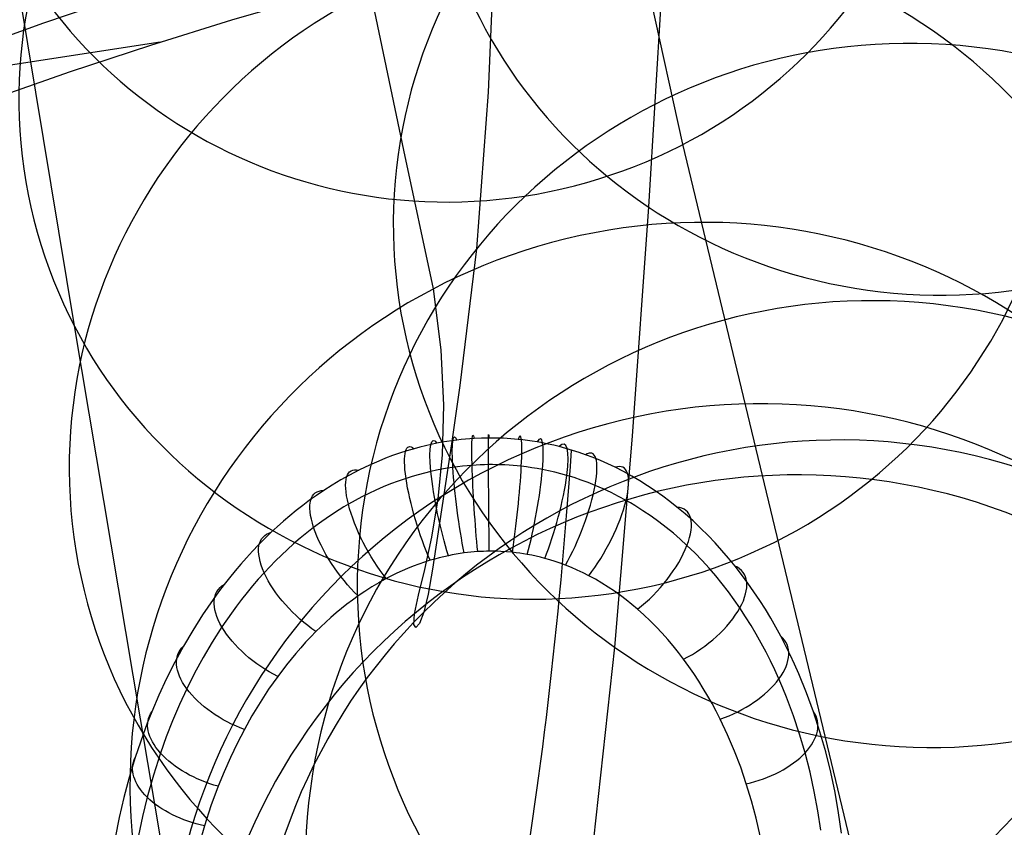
# Model space of a CAD drawing. Extents: x -3677 to -3089, y -67 to 482.
# Tile 36 of 110: x -3519 to -3492, y 385 to 407. Entities that reach past the tile are written whole.
import ezdxf

# ---------------------------------------------------------------- set-up
doc = ezdxf.new("R2010")
doc.units = 0
doc.layers.add('CURVA_ORIGIN', color=125, linetype='CONTINUOUS')

msp = doc.modelspace()

# ---------------------------------------------------------------- linework, layer by layer
at = {"layer": 'CURVA_ORIGIN'}
for p, q in [((-3508.228819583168, 403.4231674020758, -87.52827189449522), (-3513.116774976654, 426.6897989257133, -191.473675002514)), ((-3500.786555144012, 415.6192753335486, 266.0342494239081), (-3501.631781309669, 401.8960108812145, 219.5720554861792)), ((-3505.556632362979, 414.8604538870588, 191.6169254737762), (-3505.952757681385, 404.9918034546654, 146.6568537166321)), ((-3500.700087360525, 403.5869086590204, -197.3767025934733), (-3503.104993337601, 414.5470166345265, -245.6767706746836)), ((-3517.123209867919, 398.6820052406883, -151.2038849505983), (-3518.813005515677, 408.9430130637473, -195.2090865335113)), ((-3515.660330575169, 407.6373003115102, 156.8694051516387), (-3517.952299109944, 406.8562016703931, 157.0991420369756)), ((-3512.871151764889, 406.9431176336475, 145.9723777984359), (-3510.67376928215, 407.5798631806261, 145.7792218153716)), ((-3517.952299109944, 406.8562016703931, 157.0991420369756), (-3520.227860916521, 406.0313455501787, 157.338641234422)), ((-3515.055407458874, 406.2654207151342, 146.1759187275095), (-3512.871151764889, 406.9431176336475, 145.9723777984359)), ((-3514.808589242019, 406.3443738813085, 146.1549143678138), (-3530.164127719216, 403.9830928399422, 169.0195364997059)), ((-3517.225927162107, 405.5474831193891, 146.3893858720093), (-3515.055407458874, 406.2654207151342, 146.1759187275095)), ((-3519.382101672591, 404.7900155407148, 146.612320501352), (-3517.225927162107, 405.5474831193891, 146.3893858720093)), ((-3505.952757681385, 404.9918034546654, 146.6568537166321), (-3506.271101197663, 400.7588624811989, 124.6653877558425)), ((-3507.431629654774, 399.6789454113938, -69.16605270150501), (-3508.228819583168, 403.4231674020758, -87.52827189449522)), ((-3493.882350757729, 375.1890924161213, -84.43572541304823), (-3500.700087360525, 403.5869086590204, -197.3767025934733)), ((-3501.631781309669, 401.8960108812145, 219.5720554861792), (-3502.068182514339, 395.6994465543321, 196.5498548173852)), ((-3506.271101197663, 400.7588624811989, 124.6653877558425), (-3506.716623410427, 397.070035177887, 103.0390282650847)), ((-3507.227922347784, 398.0318506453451, -60.17132776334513), (-3507.431629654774, 399.6789454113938, -69.16605270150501)), ((-3513.858293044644, 379.2876624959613, -72.90724802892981), (-3517.123209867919, 398.6820052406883, -151.2038849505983)), ((-3507.156150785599, 396.5396982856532, -51.27723635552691), (-3507.227922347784, 398.0318506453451, -60.17132776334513)), ((-3506.716623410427, 397.070035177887, 103.0390282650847), (-3506.947421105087, 395.4913251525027, 92.36629949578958)), ((-3507.191081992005, 395.2001586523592, -42.46677978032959), (-3507.156150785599, 396.5396982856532, -51.27723635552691)), ((-3502.068182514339, 395.6994465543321, 196.5498548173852), (-3502.5431381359, 390.0069995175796, 173.7047713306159)), ((-3507.648894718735, 395.4438283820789, -159.504766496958), (-3507.803189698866, 395.4053503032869, -159.4843983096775)), ((-3507.493283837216, 395.4793042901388, -159.5234876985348), (-3507.648894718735, 395.4438283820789, -159.504766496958)), ((-3507.336456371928, 395.5116934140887, -159.5405186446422), (-3507.493283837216, 395.4793042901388, -159.5234876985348)), ((-3507.203196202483, 395.5365713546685, -159.5535486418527), (-3507.336456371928, 395.5116934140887, -159.5405186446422)), ((-3507.069192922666, 395.5591496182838, -159.5653230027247), (-3507.203196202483, 395.5365713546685, -159.5535486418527)), ((-3506.947421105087, 395.4913251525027, 92.36629949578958), (-3507.154886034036, 394.1293752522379, 81.78824906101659)), ((-3506.934499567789, 395.5793884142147, -159.5758213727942), (-3507.069192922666, 395.5591496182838, -159.5653230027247)), ((-3506.799169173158, 395.5972479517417, -159.5850233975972), (-3506.934499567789, 395.5793884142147, -159.5758213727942)), ((-3506.683547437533, 395.6105439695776, -159.5918187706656), (-3506.799169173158, 395.5972479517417, -159.5850233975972)), ((-3506.567553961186, 395.6220733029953, -159.5976533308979), (-3506.683547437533, 395.6105439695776, -159.5918187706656)), ((-3506.451239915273, 395.6318210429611, -159.602519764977), (-3506.567553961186, 395.6220733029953, -159.5976533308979)), ((-3506.334656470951, 395.6397722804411, -159.606410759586), (-3506.451239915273, 395.6318210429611, -159.602519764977)), ((-3506.136680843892, 395.6491015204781, -159.6107562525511), (-3506.334656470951, 395.6397722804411, -159.606410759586)), ((-3505.938308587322, 395.6531639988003, -159.612247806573), (-3506.136680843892, 395.6491015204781, -159.6107562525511)), ((-3505.740490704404, 395.6519208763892, -159.610870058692), (-3505.938308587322, 395.6531639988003, -159.612247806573)), ((-3505.542761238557, 395.6454042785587, -159.6066398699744), (-3505.740490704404, 395.6519208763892, -159.610870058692)), ((-3505.345374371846, 395.6336372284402, -159.5995714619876), (-3505.542761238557, 395.6454042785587, -159.6066398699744)), ((-3505.148584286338, 395.616642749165, -159.5896790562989), (-3505.345374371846, 395.6336372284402, -159.5995714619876)), ((-3505.019917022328, 395.6026663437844, -159.5816625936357), (-3505.148584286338, 395.616642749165, -159.5896790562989)), ((-3504.891674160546, 395.5864698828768, -159.5724476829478), (-3505.019917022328, 395.6026663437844, -159.5816625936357)), ((-3504.763913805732, 395.5680735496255, -159.5620453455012), (-3504.891674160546, 395.5864698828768, -159.5724476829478)), ((-3504.636694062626, 395.5474975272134, -159.5504666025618), (-3504.763913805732, 395.5680735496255, -159.5620453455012)), ((-3504.485689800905, 395.5201284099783, -159.5351301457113), (-3504.636694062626, 395.5474975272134, -159.5504666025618)), ((-3504.335642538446, 395.4897501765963, -159.5181694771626), (-3504.485689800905, 395.5201284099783, -159.5351301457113)), ((-3504.18665692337, 395.456428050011, -159.4996194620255), (-3504.335642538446, 395.4897501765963, -159.5181694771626)), ((-3504.038837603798, 395.4202272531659, -159.4795149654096), (-3504.18665692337, 395.456428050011, -159.4996194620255)), ((-3503.858329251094, 395.3717280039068, -159.4526391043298), (-3504.038837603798, 395.4202272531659, -159.4795149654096)), ((-3508.5366730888, 395.1765578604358, -159.362413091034), (-3508.724804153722, 395.105406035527, -159.3242660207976)), ((-3508.345797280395, 395.2434891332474, -159.3982194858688), (-3508.5366730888, 395.1765578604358, -159.362413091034)), ((-3508.15224123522, 395.3060160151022, -159.4315892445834), (-3508.345797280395, 395.2434891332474, -159.3982194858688)), ((-3507.956069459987, 395.3639546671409, -159.4624264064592), (-3508.15224123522, 395.3060160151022, -159.4315892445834)), ((-3507.803189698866, 395.4053503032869, -159.4843983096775), (-3507.956069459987, 395.3639546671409, -159.4624264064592)), ((-3507.307482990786, 394.0109020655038, -33.72295934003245), (-3507.191081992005, 395.2001586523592, -42.46677978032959)), ((-3503.679847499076, 395.319073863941, -159.4235175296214), (-3503.858329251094, 395.3717280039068, -159.4526391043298)), ((-3503.503486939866, 395.2623867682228, -159.3922145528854), (-3503.679847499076, 395.319073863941, -159.4235175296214)), ((-3503.329342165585, 395.2017886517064, -159.3587944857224), (-3503.503486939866, 395.2623867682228, -159.3922145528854)), ((-3503.124119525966, 395.1243644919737, -159.3161426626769), (-3503.329342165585, 395.2017886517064, -159.3587944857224)), ((-3509.092574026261, 394.9511760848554, -159.2413336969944), (-3509.272083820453, 394.8684656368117, -159.1967403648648)), ((-3508.910125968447, 395.0302174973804, -159.2838742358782), (-3509.092574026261, 394.9511760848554, -159.2413336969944)), ((-3508.724804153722, 395.105406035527, -159.3242660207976), (-3508.910125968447, 395.0302174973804, -159.2838742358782)), ((-3506.650058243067, 394.8910383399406, -161.8117442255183), (-3506.779213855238, 394.8758933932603, -161.8028566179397)), ((-3506.520301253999, 394.9039362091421, -161.8192686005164), (-3506.650058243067, 394.8910383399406, -161.8117442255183)), ((-3506.390029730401, 394.9145561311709, -161.8254118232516), (-3506.520301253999, 394.9039362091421, -161.8192686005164)), ((-3506.279347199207, 394.9217474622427, -161.8295220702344), (-3506.390029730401, 394.9145561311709, -161.8254118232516)), ((-3506.168411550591, 394.9272657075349, -161.8326189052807), (-3506.279347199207, 394.9217474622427, -161.8295220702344)), ((-3506.057276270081, 394.9310941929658, -161.8346926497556), (-3506.168411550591, 394.9272657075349, -161.8326189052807)), ((-3505.94599525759, 394.9332167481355, -161.8357339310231), (-3506.057276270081, 394.9310941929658, -161.8346926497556)), ((-3505.835025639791, 394.933622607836, -161.8357374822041), (-3505.94599525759, 394.9332167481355, -161.8357339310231)), ((-3505.724022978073, 394.9323236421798, -161.8347098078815), (-3505.835025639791, 394.933622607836, -161.8357374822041)), ((-3505.613044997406, 394.9293247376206, -161.8326540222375), (-3505.724022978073, 394.9323236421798, -161.8347098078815)), ((-3505.502149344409, 394.924631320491, -161.8295735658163), (-3505.613044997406, 394.9293247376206, -161.8326540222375)), ((-3505.39139355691, 394.9182493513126, -161.8254722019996), (-3505.502149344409, 394.924631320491, -161.8295735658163)), ((-3505.28083503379, 394.9101853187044, -161.8203540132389), (-3505.39139355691, 394.9182493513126, -161.8254722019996)), ((-3505.170531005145, 394.9004462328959, -161.8142233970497), (-3505.28083503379, 394.9101853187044, -161.8203540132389)), ((-3505.060538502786, 394.8890396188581, -161.8070850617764), (-3505.170531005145, 394.9004462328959, -161.8142233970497)), ((-3504.91677374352, 394.8715592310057, -161.7961998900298), (-3505.060538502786, 394.8890396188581, -161.8070850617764)), ((-3502.922343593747, 395.0417923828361, -159.2706973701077), (-3503.124119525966, 395.1243644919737, -159.3161426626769)), ((-3502.724156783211, 394.9543435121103, -159.2226010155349), (-3502.922343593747, 395.0417923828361, -159.2706973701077)), ((-3502.529701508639, 394.8622890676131, -159.1719960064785), (-3502.724156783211, 394.9543435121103, -159.2226010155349)), ((-3509.694343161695, 394.654034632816, -159.0808021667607), (-3509.933947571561, 394.5195584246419, -159.0078816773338)), ((-3509.448590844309, 394.7822699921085, -159.150190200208), (-3509.694343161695, 394.654034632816, -159.0808021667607)), ((-3509.272083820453, 394.8684656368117, -159.1967403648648), (-3509.448590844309, 394.7822699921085, -159.150190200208)), ((-3508.007824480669, 394.6141736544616, -161.6468506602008), (-3508.172377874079, 394.5625385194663, -161.6158528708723)), ((-3507.840871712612, 394.6624760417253, -161.6758045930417), (-3508.007824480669, 394.6141736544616, -161.6468506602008)), ((-3507.671645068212, 394.7072858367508, -161.7026209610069), (-3507.840871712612, 394.6624760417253, -161.6758045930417)), ((-3507.500276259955, 394.7484431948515, -161.7272060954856), (-3507.671645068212, 394.7072858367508, -161.7026209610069)), ((-3507.354050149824, 394.7802286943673, -161.746155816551), (-3507.500276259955, 394.7484431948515, -161.7272060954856)), ((-3507.206482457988, 394.8092220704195, -161.7634046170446), (-3507.354050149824, 394.7802286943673, -161.746155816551)), ((-3507.057662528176, 394.8353482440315, -161.7789085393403), (-3507.206482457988, 394.8092220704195, -161.7634046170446)), ((-3506.907682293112, 394.8585330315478, -161.7926241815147), (-3507.057662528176, 394.8353482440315, -161.7789085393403)), ((-3506.779213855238, 394.8758933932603, -161.8028566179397), (-3506.907682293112, 394.8585330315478, -161.7926241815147)), ((-3504.773752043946, 394.851260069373, -161.7836113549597), (-3504.91677374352, 394.8715592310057, -161.7961998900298)), ((-3504.63158100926, 394.8281819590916, -161.769343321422), (-3504.773752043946, 394.851260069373, -161.7836113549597)), ((-3504.490366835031, 394.8023659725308, -161.7534204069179), (-3504.63158100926, 394.8281819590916, -161.769343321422)), ((-3504.323271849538, 394.7680492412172, -161.7322973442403), (-3504.490366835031, 394.8023659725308, -161.7534204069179)), ((-3504.157853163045, 394.730023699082, -161.7089312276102), (-3504.323271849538, 394.7680492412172, -161.7322973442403)), ((-3503.994271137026, 394.6884194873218, -161.6833997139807), (-3504.157853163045, 394.730023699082, -161.7089312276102)), ((-3503.832681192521, 394.6433678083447, -161.6557811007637), (-3503.994271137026, 394.6884194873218, -161.6833997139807)), ((-3503.636394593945, 394.5832668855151, -161.6189695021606), (-3503.832681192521, 394.6433678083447, -161.6557811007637)), ((-3502.301915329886, 394.7463583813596, -159.1082869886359), (-3502.529701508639, 394.8622890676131, -159.1719960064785)), ((-3502.079655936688, 394.6245508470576, -159.0413615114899), (-3502.301915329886, 394.7463583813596, -159.1082869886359)), ((-3501.862895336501, 394.4972046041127, -158.9713960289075), (-3502.079655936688, 394.6245508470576, -159.0413615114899)), ((-3510.167459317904, 394.3792770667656, -158.9316596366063), (-3510.394933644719, 394.2336262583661, -158.8523669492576)), ((-3509.933947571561, 394.5195584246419, -159.0078816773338), (-3510.167459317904, 394.3792770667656, -158.9316596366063)), ((-3508.587729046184, 394.4140288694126, -161.5264821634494), (-3508.788896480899, 394.3325052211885, -161.477307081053)), ((-3508.382206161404, 394.4908061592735, -161.5727223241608), (-3508.587729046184, 394.4140288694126, -161.5264821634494)), ((-3508.172377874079, 394.5625385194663, -161.6158528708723), (-3508.382206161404, 394.4908061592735, -161.5727223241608)), ((-3503.443510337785, 394.5183431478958, -161.5792326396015), (-3503.636394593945, 394.5832668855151, -161.6189695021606)), ((-3503.254164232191, 394.4488145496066, -161.5366986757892), (-3503.443510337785, 394.5183431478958, -161.5792326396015)), ((-3503.068482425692, 394.3748991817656, -161.4914958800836), (-3503.254164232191, 394.4488145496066, -161.5366986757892)), ((-3502.851386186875, 394.2810626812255, -161.4341210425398), (-3503.068482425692, 394.3748991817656, -161.4914958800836)), ((-3501.65160553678, 394.3646577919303, -158.898566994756), (-3501.862895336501, 394.4972046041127, -158.9713960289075)), ((-3501.445758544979, 394.2272485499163, -158.8230508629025), (-3501.65160553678, 394.3646577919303, -158.898566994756)), ((-3510.586449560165, 394.1039237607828, -158.7816336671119), (-3510.773579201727, 393.9707296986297, -158.7088840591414)), ((-3510.394933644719, 394.2336262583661, -158.8523669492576), (-3510.586449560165, 394.1039237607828, -158.7816336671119)), ((-3509.178025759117, 394.1563988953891, -161.3708428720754), (-3509.365946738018, 394.0623967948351, -161.3138936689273)), ((-3508.985670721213, 394.2465310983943, -161.425370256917), (-3509.178025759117, 394.1563988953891, -161.3708428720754)), ((-3508.788896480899, 394.3325052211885, -161.477307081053), (-3508.985670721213, 394.2465310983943, -161.425370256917)), ((-3507.154886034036, 394.1293752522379, 81.78824906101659), (-3507.323310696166, 393.006165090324, 71.30691542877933)), ((-3502.639807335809, 394.1817239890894, -161.373382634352), (-3502.851386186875, 394.2810626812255, -161.4341210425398)), ((-3502.433835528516, 394.0773375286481, -161.3095473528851), (-3502.639807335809, 394.1817239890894, -161.373382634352)), ((-3501.245326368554, 394.0853150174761, -158.7450240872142), (-3501.445758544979, 394.2272485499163, -158.8230508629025)), ((-3501.05028101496, 393.9391953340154, -158.6646631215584), (-3501.245326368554, 394.0853150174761, -158.7450240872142)), ((-3510.956392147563, 393.8342274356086, -158.6342169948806), (-3511.134957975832, 393.6946003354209, -158.5577313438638)), ((-3510.773579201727, 393.9707296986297, -158.7088840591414), (-3510.956392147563, 393.8342274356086, -158.6342169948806)), ((-3509.728479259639, 393.8639107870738, -161.1933902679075), (-3509.853107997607, 393.7903008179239, -161.148616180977)), ((-3509.549429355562, 393.9648081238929, -161.2546885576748), (-3509.728479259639, 393.8639107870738, -161.1933902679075)), ((-3509.365946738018, 394.0623967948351, -161.3138936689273), (-3509.549429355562, 393.9648081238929, -161.2546885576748)), ((-3507.477876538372, 392.9726890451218, -25.01696044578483), (-3507.307482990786, 394.0109020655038, -33.72295934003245)), ((-3502.233540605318, 393.9683498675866, -161.2428772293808), (-3502.433835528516, 394.0773375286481, -161.3095473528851)), ((-3502.116353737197, 393.9010706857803, -161.2017069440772), (-3502.233540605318, 393.9683498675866, -161.2428772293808)), ((-3502.001201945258, 393.8323594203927, -161.1596475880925), (-3502.116353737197, 393.9010706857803, -161.2017069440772)), ((-3501.77692275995, 393.6908780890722, -161.0729995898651), (-3502.001201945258, 393.8323594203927, -161.1596475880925)), ((-3500.86059449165, 393.7892276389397, -158.5821444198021), (-3501.05028101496, 393.9391953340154, -158.6646631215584)), ((-3511.309346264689, 393.552031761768, -158.4795259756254), (-3511.479626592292, 393.4067050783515, -158.3996997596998)), ((-3511.134957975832, 393.6946003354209, -158.5577313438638), (-3511.309346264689, 393.552031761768, -158.4795259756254)), ((-3510.213919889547, 393.5609727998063, -161.0088458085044), (-3510.443915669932, 393.4016988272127, -160.911531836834)), ((-3509.975535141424, 393.7152275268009, -161.1029065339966), (-3510.213919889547, 393.5609727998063, -161.0088458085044)), ((-3509.853107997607, 393.7903008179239, -161.148616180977), (-3509.975535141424, 393.7152275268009, -161.1029065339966)), ((-3501.560529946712, 393.5443730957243, -160.9832045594), (-3501.77692275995, 393.6908780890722, -161.0729995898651)), ((-3500.639864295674, 393.6045173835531, -158.4804434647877), (-3500.86059449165, 393.7892276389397, -158.5821444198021)), ((-3500.426626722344, 393.4150618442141, -158.3760517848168), (-3500.639864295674, 393.6045173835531, -158.4804434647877)), ((-3511.479626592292, 393.4067050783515, -158.3996997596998), (-3511.645868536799, 393.2588036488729, -158.3183515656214)), ((-3510.443915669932, 393.4016988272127, -160.911531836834), (-3510.665821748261, 393.2379388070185, -160.8112770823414)), ((-3501.351833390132, 393.3932985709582, -160.8905260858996), (-3501.560529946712, 393.5443730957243, -160.9832045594)), ((-3501.150627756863, 393.2380945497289, -160.7952194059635), (-3501.351833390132, 393.3932985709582, -160.8905260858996)), ((-3500.220689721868, 393.2211753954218, -158.26913477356), (-3500.426626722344, 393.4150618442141, -158.3760517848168)), ((-3511.808141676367, 393.1085108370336, -158.2355802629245), (-3511.982607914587, 392.9401678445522, -158.1427431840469)), ((-3511.645868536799, 393.2588036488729, -158.3183515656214), (-3511.808141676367, 393.1085108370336, -158.2355802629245)), ((-3510.851067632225, 393.093375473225, -160.7226088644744), (-3511.030687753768, 392.9460642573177, -160.6321006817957)), ((-3510.665821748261, 393.2379388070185, -160.8112770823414), (-3510.851067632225, 393.093375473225, -160.7226088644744)), ((-3500.956694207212, 393.0791861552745, -160.6975308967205), (-3501.150627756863, 393.2380945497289, -160.7952194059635)), ((-3500.769802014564, 392.9169829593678, -160.5976976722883), (-3500.956694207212, 393.0791861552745, -160.6975308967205)), ((-3500.021861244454, 393.0231724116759, -158.1598578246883), (-3500.220689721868, 393.2211753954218, -158.26913477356)), ((-3499.829949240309, 392.8213672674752, -158.0483863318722), (-3500.021861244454, 393.0231724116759, -158.1598578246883)), ((-3512.152432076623, 392.7692692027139, -158.0483680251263), (-3512.317715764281, 392.5959454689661, -157.9525277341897)), ((-3511.982607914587, 392.9401678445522, -158.1427431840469), (-3512.152432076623, 392.7692692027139, -158.0483680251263)), ((-3511.204851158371, 392.7962094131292, -160.5398749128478), (-3511.373729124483, 392.6440088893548, -160.4460501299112)), ((-3511.030687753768, 392.9460642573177, -160.6321006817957), (-3511.204851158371, 392.7962094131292, -160.5398749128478)), ((-3507.665808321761, 392.0986409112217, -16.27270494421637), (-3507.477876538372, 392.9726890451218, -25.01696044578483)), ((-3507.323310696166, 393.006165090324, 71.30691542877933), (-3507.460229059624, 392.1127196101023, 60.92935788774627)), ((-3500.589710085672, 392.751878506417, -160.4959472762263), (-3500.769802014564, 392.9169829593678, -160.5976976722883)), ((-3499.644761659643, 392.6160743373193, -157.9348856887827), (-3499.829949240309, 392.8213672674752, -158.0483863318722)), ((-3512.317715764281, 392.5959454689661, -157.9525277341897), (-3512.478560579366, 392.4203272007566, -157.8552952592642)), ((-3511.537494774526, 392.4896542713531, -160.3507410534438), (-3511.696322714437, 392.3333307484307, -160.2540585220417)), ((-3511.373729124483, 392.6440088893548, -160.4460501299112), (-3511.537494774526, 392.4896542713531, -160.3507410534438)), ((-3506.923751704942, 392.4964854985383, -161.7880074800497), (-3507.029183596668, 392.4753381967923, -161.773090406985)), ((-3506.817775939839, 392.5156887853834, -161.8015532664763), (-3506.923751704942, 392.4964854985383, -161.7880074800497)), ((-3506.711297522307, 392.5329154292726, -161.8137047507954), (-3506.817775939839, 392.5156887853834, -161.8015532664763)), ((-3506.604357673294, 392.5481328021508, -161.8244389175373), (-3506.711297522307, 392.5329154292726, -161.8137047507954)), ((-3506.51302428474, 392.5594768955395, -161.8324409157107), (-3506.604357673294, 392.5481328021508, -161.8244389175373)), ((-3506.421425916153, 392.5693302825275, -161.8393913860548), (-3506.51302428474, 392.5594768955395, -161.8324409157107)), ((-3506.329601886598, 392.5776809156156, -161.845281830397), (-3506.421425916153, 392.5693302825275, -161.8393913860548)), ((-3506.237591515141, 392.5845167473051, -161.8501037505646), (-3506.329601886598, 392.5776809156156, -161.845281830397)), ((-3506.081401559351, 392.5926071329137, -161.8558106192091), (-3506.237591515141, 392.5845167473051, -161.8501037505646)), ((-3506.003203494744, 392.5949918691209, -161.8574927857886), (-3506.081401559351, 392.5926071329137, -161.8558106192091)), ((-3505.924966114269, 392.5962604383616, -161.8583876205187), (-3506.003203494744, 392.5949918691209, -161.8574927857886)), ((-3505.846994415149, 392.5964090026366, -161.8584924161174), (-3505.924966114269, 392.5962604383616, -161.8583876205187)), ((-3505.769029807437, 392.5954451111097, -161.8578124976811), (-3505.846994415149, 392.5964090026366, -161.8584924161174)), ((-3505.613218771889, 392.5901900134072, -161.8541056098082), (-3505.769029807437, 392.5954451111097, -161.8578124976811)), ((-3505.457726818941, 392.5805152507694, -161.8472811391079), (-3505.613218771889, 392.5901900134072, -161.8541056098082)), ((-3505.302747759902, 392.5664409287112, -161.8373532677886), (-3505.457726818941, 392.5805152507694, -161.8472811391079)), ((-3505.201438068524, 392.5548283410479, -161.8291618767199), (-3505.302747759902, 392.5664409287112, -161.8373532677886)), ((-3505.100476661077, 392.5413474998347, -161.8196526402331), (-3505.201438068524, 392.5548283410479, -161.8291618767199)), ((-3504.999907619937, 392.5260152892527, -161.8088374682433), (-3505.100476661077, 392.5413474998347, -161.8196526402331)), ((-3504.899775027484, 392.5088485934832, -161.7967282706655), (-3504.999907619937, 392.5260152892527, -161.8088374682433)), ((-3504.780933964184, 392.4859935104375, -161.7806065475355), (-3504.899775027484, 392.5088485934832, -161.7967282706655)), ((-3500.382126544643, 392.5502946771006, -160.3715271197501), (-3500.589710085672, 392.751878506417, -160.4959472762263)), ((-3500.183615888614, 392.3454029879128, -160.2448544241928), (-3500.382126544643, 392.5502946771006, -160.3715271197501)), ((-3499.466106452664, 392.4076079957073, -157.8195212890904), (-3499.644761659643, 392.6160743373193, -157.9348856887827)), ((-3512.635068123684, 392.2425449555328, -157.7567435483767), (-3512.787339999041, 392.0627292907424, -157.6569455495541)), ((-3512.478560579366, 392.4203272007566, -157.8552952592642), (-3512.635068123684, 392.2425449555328, -157.7567435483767)), ((-3511.696322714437, 392.3333307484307, -160.2540585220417), (-3511.850388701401, 392.1752171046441, -160.1561094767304)), ((-3507.829343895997, 392.2475626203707, -161.6124200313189), (-3507.981014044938, 392.1907177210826, -161.5723222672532)), ((-3507.675663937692, 392.3006599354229, -161.6498742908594), (-3507.829343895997, 392.2475626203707, -161.6124200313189)), ((-3507.520027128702, 392.3498577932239, -161.6845779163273), (-3507.675663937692, 392.3006599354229, -161.6498742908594)), ((-3507.398818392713, 392.3850087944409, -161.7093730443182), (-3507.520027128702, 392.3498577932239, -161.6845779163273)), ((-3507.276556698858, 392.4176854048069, -161.7324227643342), (-3507.398818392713, 392.3850087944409, -161.7093730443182)), ((-3507.153319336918, 392.4478183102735, -161.7536781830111), (-3507.276556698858, 392.4176854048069, -161.7324227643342)), ((-3507.029183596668, 392.4753381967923, -161.773090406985), (-3507.153319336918, 392.4478183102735, -161.7536781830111)), ((-3504.662856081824, 392.460605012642, -161.7626977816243), (-3504.780933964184, 392.4859935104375, -161.7806065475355)), ((-3504.545620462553, 392.43273727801, -161.7430401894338), (-3504.662856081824, 392.460605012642, -161.7626977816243)), ((-3504.429306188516, 392.402444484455, -161.7216719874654), (-3504.545620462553, 392.43273727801, -161.7430401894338)), ((-3504.287270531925, 392.3618374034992, -161.6930282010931), (-3504.429306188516, 392.402444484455, -161.7216719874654)), ((-3504.146826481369, 392.317727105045, -161.6619132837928), (-3504.287270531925, 392.3618374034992, -161.6930282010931)), ((-3504.008044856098, 392.2702144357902, -161.6283983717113), (-3504.146826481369, 392.317727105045, -161.6619132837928)), ((-3503.870996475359, 392.2194002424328, -161.5925546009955), (-3504.008044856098, 392.2702144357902, -161.6283983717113)), ((-3499.993807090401, 392.1375198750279, -160.1161178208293), (-3500.183615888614, 392.3454029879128, -160.2448544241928)), ((-3499.293791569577, 392.1962826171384, -157.702458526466), (-3499.466106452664, 392.4076079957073, -157.8195212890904)), ((-3512.787339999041, 392.0627292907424, -157.6569455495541), (-3512.935477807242, 391.8810107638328, -157.5559742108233)), ((-3511.999869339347, 392.0154857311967, -160.0569969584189), (-3512.159627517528, 391.8376110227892, -159.9464379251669)), ((-3511.850388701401, 392.1752171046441, -160.1561094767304), (-3511.999869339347, 392.0154857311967, -160.0569969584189)), ((-3508.423436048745, 391.999216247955, -161.4372392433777), (-3508.566537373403, 391.9288997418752, -161.3876387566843)), ((-3508.278113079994, 392.0663926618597, -161.4846247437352), (-3508.423436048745, 391.999216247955, -161.4372392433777)), ((-3508.130621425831, 392.1302771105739, -161.5296881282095), (-3508.278113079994, 392.0663926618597, -161.4846247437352)), ((-3507.981014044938, 392.1907177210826, -161.5723222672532), (-3508.130621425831, 392.1302771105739, -161.5296881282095)), ((-3507.832579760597, 391.4049691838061, -7.402298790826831), (-3507.665808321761, 392.0986409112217, -16.27270494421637)), ((-3507.460229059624, 392.1127196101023, 60.92935788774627), (-3507.578985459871, 391.4323250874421, 50.66389093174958)), ((-3503.709471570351, 392.1544457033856, -161.54673638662), (-3503.870996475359, 392.2194002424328, -161.5925546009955)), ((-3503.55063282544, 392.0851375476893, -161.4978471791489), (-3503.709471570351, 392.1544457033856, -161.54673638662)), ((-3503.394586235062, 392.0116997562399, -161.4460449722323), (-3503.55063282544, 392.0851375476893, -161.4978471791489)), ((-3503.241437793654, 391.9343563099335, -161.3914877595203), (-3503.394586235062, 392.0116997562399, -161.4460449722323)), ((-3499.812329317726, 391.9269483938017, -159.9854978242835), (-3499.993807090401, 392.1375198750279, -160.1161178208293)), ((-3499.116334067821, 391.9674564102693, -157.5755661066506), (-3499.293791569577, 392.1962826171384, -157.702458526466)), ((-3498.945741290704, 391.7358910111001, -157.447013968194), (-3499.116334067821, 391.9674564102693, -157.5755661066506)), ((-3513.079583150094, 391.6975199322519, -157.4539024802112), (-3513.232363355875, 391.4953857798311, -157.3413299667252)), ((-3512.935477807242, 391.8810107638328, -157.5559742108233), (-3513.079583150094, 391.6975199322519, -157.4539024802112)), ((-3512.159627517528, 391.8376110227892, -159.9464379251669), (-3512.314195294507, 391.6580858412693, -159.834657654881)), ((-3508.903642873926, 391.7464880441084, -161.2589675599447), (-3509.095246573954, 391.6320074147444, -161.17821418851)), ((-3508.707364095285, 391.8555950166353, -161.3359304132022), (-3508.903642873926, 391.7464880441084, -161.2589675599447)), ((-3508.566537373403, 391.9288997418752, -161.3876387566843), (-3508.707364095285, 391.8555950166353, -161.3359304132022)), ((-3503.151170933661, 391.8862703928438, -161.357568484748), (-3503.241437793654, 391.9343563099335, -161.3914877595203)), ((-3503.061978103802, 391.8368995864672, -161.322742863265), (-3503.151170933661, 391.8862703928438, -161.357568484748)), ((-3502.886803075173, 391.734442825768, -161.2504709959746), (-3503.061978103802, 391.8368995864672, -161.322742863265)), ((-3502.715889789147, 391.6272650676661, -161.174868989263), (-3502.886803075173, 391.734442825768, -161.2504709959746)), ((-3499.638812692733, 391.7139782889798, -159.8531668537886), (-3499.812329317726, 391.9269483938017, -159.9854978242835)), ((-3499.47288896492, 391.4988861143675, -159.7192892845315), (-3499.638812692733, 391.7139782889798, -159.8531668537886)), ((-3498.781847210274, 391.501757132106, -157.3168953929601), (-3498.945741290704, 391.7358910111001, -157.447013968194)), ((-3513.232363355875, 391.4953857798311, -157.3413299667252), (-3513.38055370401, 391.2913905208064, -157.2275887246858)), ((-3512.463743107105, 391.4770220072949, -159.7217273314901), (-3512.60843914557, 391.2945279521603, -159.6077159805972)), ((-3512.314195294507, 391.6580858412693, -159.834657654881), (-3512.463743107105, 391.4770220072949, -159.7217273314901)), ((-3509.282207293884, 391.5125155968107, -161.0939259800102), (-3509.464557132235, 391.388375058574, -161.0063586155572)), ((-3509.095246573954, 391.6320074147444, -161.17821418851), (-3509.282207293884, 391.5125155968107, -161.0939259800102)), ((-3507.578985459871, 391.4323250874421, 50.66389093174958), (-3507.692924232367, 390.948267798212, 40.51882905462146)), ((-3502.549215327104, 391.5156453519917, -161.0961336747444), (-3502.715889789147, 391.6272650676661, -161.174868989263)), ((-3502.386756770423, 391.3998627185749, -161.0144618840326), (-3502.549215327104, 391.5156453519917, -161.0961336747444)), ((-3499.314192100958, 391.2819353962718, -159.5840215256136), (-3499.47288896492, 391.4988861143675, -159.7192892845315)), ((-3498.62448579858, 391.265225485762, -157.1853036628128), (-3498.781847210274, 391.501757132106, -157.3168953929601)), ((-3513.38055370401, 391.2913905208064, -157.2275887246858), (-3513.663532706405, 390.878193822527, -156.9968200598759)), ((-3512.60843914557, 391.2945279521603, -159.6077159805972), (-3512.748449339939, 391.1107087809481, -159.4926905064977)), ((-3509.768593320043, 391.1641126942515, -160.8481664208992), (-3509.915616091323, 391.0475775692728, -160.7659638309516)), ((-3509.618256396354, 391.2777631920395, -160.9283342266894), (-3509.768593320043, 391.1641126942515, -160.8481664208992)), ((-3509.464557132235, 391.388375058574, -161.0063586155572), (-3509.618256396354, 391.2777631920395, -160.9283342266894)), ((-3507.93949227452, 390.9078853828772, 1.682152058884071), (-3507.832579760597, 391.4049691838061, -7.402298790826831)), ((-3502.228491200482, 391.2801962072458, -160.9300504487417), (-3502.386756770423, 391.3998627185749, -161.0144618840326)), ((-3502.074395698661, 391.1569248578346, -160.8430962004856), (-3502.228491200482, 391.2801962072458, -160.9300504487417)), ((-3499.162358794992, 391.0633768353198, -159.447512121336), (-3499.314192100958, 391.2819353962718, -159.5840215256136)), ((-3498.473491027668, 391.0264667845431, -157.0523320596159), (-3498.62448579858, 391.265225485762, -157.1853036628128)), ((-3512.883937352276, 390.9256663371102, -159.3767157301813), (-3513.141990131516, 390.5523030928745, -159.1421673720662)), ((-3512.748449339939, 391.1107087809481, -159.4926905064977), (-3512.883937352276, 390.9256663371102, -159.3767157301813)), ((-3510.059372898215, 390.9283118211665, -160.6818350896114), (-3510.199911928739, 390.8064694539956, -160.5958888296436)), ((-3509.915616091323, 391.0475775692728, -160.7659638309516), (-3510.059372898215, 390.9283118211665, -160.6818350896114)), ((-3507.958758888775, 390.6195167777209, 11.04667517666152), (-3507.93949227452, 390.9078853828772, 1.682152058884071)), ((-3507.692924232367, 390.948267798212, 40.51882905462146), (-3507.808703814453, 390.6480019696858, 30.50831846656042)), ((-3501.924447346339, 391.0303277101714, -160.7537959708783), (-3502.074395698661, 391.1569248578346, -160.8430962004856)), ((-3501.749841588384, 390.8742920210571, -160.6437301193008), (-3501.924447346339, 391.0303277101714, -160.7537959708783)), ((-3499.00720932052, 390.8281244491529, -159.3003065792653), (-3499.162358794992, 391.0633768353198, -159.447512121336)), ((-3498.328696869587, 390.7856517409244, -156.9180738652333), (-3498.473491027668, 391.0264667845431, -157.0523320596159)), ((-3513.663532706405, 390.878193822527, -156.9968200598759), (-3513.929255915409, 390.4586841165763, -156.7620364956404)), ((-3510.337281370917, 390.6822044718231, -160.5082336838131), (-3510.471529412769, 390.5556708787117, -160.4189782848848)), ((-3510.199911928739, 390.8064694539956, -160.5958888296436), (-3510.337281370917, 390.6822044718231, -160.5082336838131)), ((-3507.808703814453, 390.6480019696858, 30.50831846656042), (-3507.906239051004, 390.5356536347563, 20.66983224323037)), ((-3501.581037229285, 390.7141256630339, -160.5307505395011), (-3501.749841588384, 390.8742920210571, -160.6437301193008)), ((-3501.417890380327, 390.5500900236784, -160.4150416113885), (-3501.581037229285, 390.7141256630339, -160.5307505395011)), ((-3498.859232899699, 390.5914365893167, -159.1519280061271), (-3499.00720932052, 390.8281244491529, -159.3003065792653)), ((-3498.189937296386, 390.5429510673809, -156.7826223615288), (-3498.328696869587, 390.7856517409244, -156.9180738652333)), ((-3513.929255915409, 390.4586841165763, -156.7620364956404), (-3514.178459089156, 390.0336156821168, -156.5236780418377)), ((-3513.141990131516, 390.5523030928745, -159.1421673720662), (-3513.405107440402, 390.1405172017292, -158.8826716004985)), ((-3510.602704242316, 390.4270226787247, -160.3282312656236), (-3510.743882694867, 390.2828425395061, -160.2265281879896)), ((-3510.471529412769, 390.5556708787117, -160.4189782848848), (-3510.602704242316, 390.4270226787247, -160.3282312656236)), ((-3507.906239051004, 390.5356536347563, 20.66983224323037), (-3507.958758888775, 390.6195167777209, 11.04667517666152)), ((-3501.260257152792, 390.3824464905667, -160.296787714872), (-3501.417890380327, 390.5500900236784, -160.4150416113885)), ((-3501.107993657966, 390.2114564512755, -160.176173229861), (-3501.260257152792, 390.3824464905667, -160.296787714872)), ((-3498.718171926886, 390.3534387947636, -159.0024587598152), (-3498.859232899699, 390.5914365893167, -159.1519280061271)), ((-3498.057046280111, 390.2985354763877, -156.6460708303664), (-3498.189937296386, 390.5429510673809, -156.7826223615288)), ((-3513.405107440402, 390.1405172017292, -158.8826716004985), (-3513.650034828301, 389.7248182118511, -158.6199017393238)), ((-3510.881454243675, 390.1363891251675, -160.1232215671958), (-3511.015492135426, 389.9877743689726, -160.0183903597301)), ((-3510.743882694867, 390.2828425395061, -160.2265281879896), (-3510.881454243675, 390.1363891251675, -160.1232215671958)), ((-3500.960956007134, 390.0373812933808, -160.0533825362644), (-3501.107993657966, 390.2114564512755, -160.176173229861)), ((-3498.583775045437, 390.1142522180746, -158.8519782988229), (-3498.718171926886, 390.3534387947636, -159.0024587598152)), ((-3498.45579697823, 389.8739937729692, -158.7005632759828), (-3498.583775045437, 390.1142522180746, -158.8519782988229)), ((-3497.927646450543, 390.0481623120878, -156.506043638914), (-3498.057046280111, 390.2985354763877, -156.6460708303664)), ((-3514.178459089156, 390.0336156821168, -156.5236780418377), (-3514.415514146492, 389.5966385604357, -156.2781917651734)), ((-3511.146069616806, 389.837110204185, -159.9121135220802), (-3511.273259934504, 389.6845085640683, -159.804470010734)), ((-3511.015492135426, 389.9877743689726, -160.0183903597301), (-3511.146069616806, 389.837110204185, -159.9121135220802)), ((-3502.5431381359, 390.0069995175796, 173.7047713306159), (-3503.110238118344, 384.8160555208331, 151.0788438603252)), ((-3500.81900031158, 389.8604824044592, -159.9286000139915), (-3500.960956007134, 390.0373812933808, -160.0533825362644)), ((-3500.681982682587, 389.681021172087, -159.8020100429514), (-3500.81900031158, 389.8604824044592, -159.9286000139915)), ((-3498.333998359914, 389.6327762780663, -158.5482876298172), (-3498.45579697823, 389.8739937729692, -158.7005632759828)), ((-3497.804019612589, 389.7962918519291, -156.3650324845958), (-3497.927646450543, 390.0481623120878, -156.506043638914)), ((-3514.415514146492, 389.5966385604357, -156.2781917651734), (-3514.636780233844, 389.1551331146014, -156.0297379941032)), ((-3513.650034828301, 389.7248182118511, -158.6199017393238), (-3513.877807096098, 389.3057315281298, -158.3542208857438)), ((-3511.273259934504, 389.6845085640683, -159.804470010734), (-3511.397136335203, 389.5300813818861, -159.6955387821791)), ((-3500.540771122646, 389.4865441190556, -159.6648280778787), (-3500.681982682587, 389.681021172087, -159.8020100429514)), ((-3498.218145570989, 389.3907085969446, -158.3952226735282), (-3498.333998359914, 389.6327762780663, -158.5482876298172)), ((-3497.686030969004, 389.5430265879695, -156.2230963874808), (-3497.804019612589, 389.7962918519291, -156.3650324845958)), ((-3513.877807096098, 389.3057315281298, -158.3542208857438), (-3514.089413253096, 388.8837593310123, -158.0859758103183)), ((-3511.397136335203, 389.5300813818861, -159.6955387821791), (-3511.635240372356, 389.2161981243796, -159.4741289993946)), ((-3500.404919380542, 389.2895813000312, -159.5258926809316), (-3500.540771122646, 389.4865441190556, -159.6648280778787)), ((-3498.108010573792, 389.1478957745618, -158.2414371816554), (-3498.218145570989, 389.3907085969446, -158.3952226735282)), ((-3497.573545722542, 389.2884690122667, -156.080294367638), (-3497.686030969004, 389.5430265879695, -156.2230963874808)), ((-3514.636780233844, 389.1551331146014, -156.0297379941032), (-3514.842771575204, 388.7095334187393, -155.7785871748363)), ((-3511.635240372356, 389.2161981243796, -159.4741289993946), (-3511.880953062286, 388.8667893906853, -159.2276599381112)), ((-3500.27430497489, 389.0902781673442, -159.3853064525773), (-3500.404919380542, 389.2895813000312, -159.5258926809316)), ((-3500.148805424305, 388.8887801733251, -159.2431719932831), (-3500.27430497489, 389.0902781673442, -159.3853064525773)), ((-3498.001562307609, 388.9000840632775, -158.0842333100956), (-3498.108010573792, 389.1478957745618, -158.2414371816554)), ((-3497.364546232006, 388.7758868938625, -155.7923286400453), (-3497.573545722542, 389.2884690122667, -156.080294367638)), ((-3514.089413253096, 388.8837593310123, -158.0859758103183), (-3514.288833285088, 388.4524084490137, -157.8110497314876)), ((-3511.880953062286, 388.8667893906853, -159.2276599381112), (-3512.112457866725, 388.5109476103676, -158.9766530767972)), ((-3500.028298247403, 388.6852327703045, -159.0995919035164), (-3500.148805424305, 388.8887801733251, -159.2431719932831)), ((-3497.900635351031, 388.6516672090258, -157.9263974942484), (-3498.001562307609, 388.9000840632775, -158.0842333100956)), ((-3497.175942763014, 388.2593654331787, -155.5016074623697), (-3497.364546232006, 388.7758868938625, -155.7923286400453)), ((-3514.842771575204, 388.7095334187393, -155.7785871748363), (-3515.034002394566, 388.2602735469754, -155.5250097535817)), ((-3512.112457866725, 388.5109476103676, -158.9766530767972), (-3512.330288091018, 388.149337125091, -158.7215770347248)), ((-3499.912660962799, 388.4797814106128, -158.9546687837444), (-3500.028298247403, 388.6852327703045, -159.0995919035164)), ((-3497.714684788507, 388.1532607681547, -157.6090094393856), (-3497.900635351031, 388.6516672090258, -157.9263974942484)), ((-3515.034002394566, 388.2602735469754, -155.5250097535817), (-3515.155696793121, 387.9533277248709, -155.351566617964)), ((-3514.288833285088, 388.4524084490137, -157.8110497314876), (-3514.473201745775, 388.0188409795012, -157.5340253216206)), ((-3499.801771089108, 388.2725715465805, -158.8085052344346), (-3499.912660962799, 388.4797814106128, -158.9546687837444)), ((-3499.695506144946, 388.063748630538, -158.661203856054), (-3499.801771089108, 388.2725715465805, -158.8085052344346)), ((-3497.000322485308, 387.7185671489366, -155.1966669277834), (-3497.175942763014, 388.2593654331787, -155.5016074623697)), ((-3514.473201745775, 388.0188409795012, -157.5340253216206), (-3514.643150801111, 387.5833208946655, -157.255106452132)), ((-3512.330288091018, 388.149337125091, -158.7215770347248), (-3512.534977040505, 387.7826222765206, -158.4629004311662)), ((-3499.49300724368, 387.6341892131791, -158.3581973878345), (-3499.695506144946, 388.063748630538, -158.661203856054)), ((-3497.548886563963, 387.6531554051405, -157.2896258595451), (-3497.714684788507, 388.1532607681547, -157.6090094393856)), ((-3515.155696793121, 387.9533277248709, -155.351566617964), (-3515.270927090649, 387.6449887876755, -155.1771911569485)), ((-3512.534977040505, 387.7826222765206, -158.4629004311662), (-3512.730057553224, 387.4053329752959, -158.1967647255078)), ((-3496.845126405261, 387.1747930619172, -154.8895196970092), (-3497.000322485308, 387.7185671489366, -155.1966669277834)), ((-3515.270927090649, 387.6449887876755, -155.1771911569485), (-3515.482415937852, 387.0245095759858, -154.8258909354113)), ((-3514.643150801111, 387.5833208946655, -157.255106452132), (-3514.79927901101, 387.146110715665, -156.9744945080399)), ((-3499.308379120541, 387.1992706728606, -158.0514106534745), (-3499.49300724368, 387.6341892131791, -158.3581973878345)), ((-3497.402041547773, 387.1518208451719, -156.9685909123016), (-3497.548886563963, 387.6531554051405, -157.2896258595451)), ((-3512.730057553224, 387.4053329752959, -158.1967647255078), (-3512.912490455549, 387.0238567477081, -157.9276756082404)), ((-3499.140834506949, 386.7597155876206, -157.7413533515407), (-3499.308379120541, 387.1992706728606, -158.0514106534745)), ((-3496.709866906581, 386.6284442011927, -154.5804307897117), (-3496.845126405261, 387.1747930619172, -154.8895196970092)), ((-3515.482415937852, 387.0245095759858, -154.8258909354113), (-3515.644666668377, 386.4869146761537, -154.5211366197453)), ((-3514.79927901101, 387.146110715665, -156.9744945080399), (-3514.990143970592, 386.5500578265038, -156.5910162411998)), ((-3512.912490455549, 387.0238567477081, -157.9276756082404), (-3513.082650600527, 386.6385926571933, -157.6559145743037)), ((-3497.268251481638, 386.6293472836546, -156.6331482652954), (-3497.402041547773, 387.1518208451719, -156.9685909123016)), ((-3498.989586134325, 386.3162465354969, -157.4285351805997), (-3499.140834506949, 386.7597155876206, -157.7413533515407)), ((-3515.644666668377, 386.4869146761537, -154.5211366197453), (-3515.789021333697, 385.9463766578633, -154.2144101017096)), ((-3514.990143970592, 386.5500578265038, -156.5910162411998), (-3515.15756305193, 385.9518252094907, -156.2051536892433)), ((-3513.082650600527, 386.6385926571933, -157.6559145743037), (-3513.240912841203, 386.2499397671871, -157.3817631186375)), ((-3497.153100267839, 386.1062317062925, -156.2964604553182), (-3497.268251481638, 386.6293472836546, -156.6331482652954)), ((-3496.594056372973, 386.0799215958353, -154.2696652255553), (-3496.709866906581, 386.6284442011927, -154.5804307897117)), ((-3513.240912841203, 386.2499397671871, -157.3817631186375), (-3513.437416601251, 385.7173466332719, -157.0060778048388)), ((-3498.84876134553, 385.8513930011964, -157.1006326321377), (-3498.989586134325, 386.3162465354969, -157.4285351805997)), ((-3515.789021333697, 385.9463766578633, -154.2144101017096), (-3515.915799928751, 385.4032397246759, -153.9059509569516)), ((-3515.15756305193, 385.9518252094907, -156.2051536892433), (-3515.283556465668, 385.4355723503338, -155.8714413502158)), ((-3498.724375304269, 385.3834696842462, -156.7705646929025), (-3498.84876134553, 385.8513930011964, -157.1006326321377)), ((-3497.055984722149, 385.5826723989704, -155.9587089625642), (-3497.153100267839, 386.1062317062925, -156.2964604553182)), ((-3496.497207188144, 385.5296262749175, -153.9574880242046), (-3496.594056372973, 386.0799215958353, -154.2696652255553)), ((-3513.437416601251, 385.7173466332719, -157.0060778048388), (-3513.613278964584, 385.1799587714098, -156.6270103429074)), ((-3496.976345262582, 385.0588788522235, -155.6200798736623), (-3497.055984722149, 385.5826723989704, -155.9587089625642)), ((-3515.915799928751, 385.4032397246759, -153.9059509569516), (-3516.025322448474, 384.8578480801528, -153.5959987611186)), ((-3515.283556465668, 385.4355723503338, -155.8714413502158), (-3515.393262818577, 384.91825251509, -155.5364159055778)), ((-3498.616077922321, 384.9128615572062, -156.4386029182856), (-3498.724375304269, 385.3834696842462, -156.7705646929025)), ((-3496.4188317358, 384.9779592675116, -153.6441642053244), (-3496.497207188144, 385.5296262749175, -153.9574880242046)), ((-3513.613278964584, 385.1799587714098, -156.6270103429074), (-3513.74854314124, 384.7141689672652, -156.298447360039))]:
    msp.add_line(p, q, dxfattribs=at)
at = {"layer": 'CURVA_ORIGIN', "extrusion": (-0.05108088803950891, 0.221375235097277, -0.9738499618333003)}
msp.add_circle((3323.781846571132, 1117.618107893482, 460.3783102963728), 13.44305150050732, dxfattribs=at)
at = {"layer": 'CURVA_ORIGIN', "extrusion": (-0.004123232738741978, -0.2639366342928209, -0.9645312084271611)}
msp.add_circle((-3499.763949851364, -288.3979933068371, -303.4211376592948), 13.86679232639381, dxfattribs=at)
at = {"layer": 'CURVA_ORIGIN', "extrusion": (-0.04764961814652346, 0.2407508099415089, -0.9694166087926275)}
msp.add_circle((3359.251087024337, 1007.846408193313, 410.1521509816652), 14.07237512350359, dxfattribs=at)
at = {"layer": 'CURVA_ORIGIN', "extrusion": (-0.00781783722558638, -0.2342144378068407, -0.9721535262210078)}
msp.add_circle((-3505.463240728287, -236.6331096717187, -232.8306639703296), 14.49827415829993, dxfattribs=at)
at = {"layer": 'CURVA_ORIGIN', "extrusion": (-0.04435023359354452, 0.2335193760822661, -0.9713401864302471)}
msp.add_circle((3367.365708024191, 985.6195810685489, 354.2950145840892), 14.69924026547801, dxfattribs=at)
at = {"layer": 'CURVA_ORIGIN', "extrusion": (-0.01232130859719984, -0.1936921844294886, -0.9809849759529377)}
msp.add_circle((-3512.350441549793, -141.2721768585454, -156.7168836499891), 14.95226478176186, dxfattribs=at)
at = {"layer": 'CURVA_ORIGIN', "extrusion": (-0.04193906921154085, 0.1930715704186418, -0.9802879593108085)}
msp.add_circle((3338.489038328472, 1084.276196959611, 292.0677081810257), 15.35455048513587, dxfattribs=at)
at = {"layer": 'CURVA_ORIGIN', "extrusion": (-0.01862800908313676, -0.1401279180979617, -0.9899581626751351)}
msp.add_circle((-3515.688120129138, 90.73870297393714, -70.86416051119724), 15.34097929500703, dxfattribs=at)
at = {"layer": 'CURVA_ORIGIN', "extrusion": (-0.0408177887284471, 0.1166814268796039, -0.9923302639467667)}
msp.add_circle((3176.716913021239, 1498.628504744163, 222.5986032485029), 15.94679188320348, dxfattribs=at)
at = {"layer": 'CURVA_ORIGIN', "extrusion": (-0.02680183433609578, -0.07142133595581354, -0.9970860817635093)}
msp.add_circle((-3406.958703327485, 873.4741434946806, 25.68979658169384), 15.87691519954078, dxfattribs=at)
at = {"layer": 'CURVA_ORIGIN', "extrusion": (-0.03615899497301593, 0.01557931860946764, -0.9992246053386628)}
msp.add_circle((1036.345436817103, 3359.367333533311, 131.2527972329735), 16.13413392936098, dxfattribs=at)
at = {"layer": 'CURVA_ORIGIN', "extrusion": (0.9684605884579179, 0.2036090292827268, -0.1436226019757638)}
msp.add_arc((1106.750386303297, -639.7600296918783, -3293.273752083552), 1.999992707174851, 235.660782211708, 17.59411075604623, dxfattribs=at)
at = {"layer": 'CURVA_ORIGIN', "extrusion": (0.9870935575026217, 0.1308632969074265, -0.09230983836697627)}
msp.add_arc((851.139570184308, -475.6162927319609, -3395.038439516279), 2.000001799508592, 235.1512165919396, 17.68869226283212, dxfattribs=at)
at = {"layer": 'CURVA_ORIGIN', "extrusion": (0.9967623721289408, 0.0657023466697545, -0.04634625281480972)}
msp.add_arc((623.5005890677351, -320.9924667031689, -3461.590829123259), 2.000004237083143, 234.8891990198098, 17.75874163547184, dxfattribs=at)
at = {"layer": 'CURVA_ORIGIN', "extrusion": (0.9999385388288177, 0.009059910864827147, -0.006390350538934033)}
msp.add_arc((425.4969560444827, -182.6011876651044, -3501.118268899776), 1.999995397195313, 234.8024228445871, 17.81389201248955, dxfattribs=at)
at = {"layer": 'CURVA_ORIGIN', "extrusion": (0.9918068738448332, -0.1043889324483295, 0.0736347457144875)}
msp.add_arc((24.64557076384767, 99.9606772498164, -3529.47980417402), 2.000000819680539, 235.023038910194, 17.90943046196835, dxfattribs=at)
at = {"layer": 'CURVA_ORIGIN', "extrusion": (0.9763573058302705, -0.1766390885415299, 0.124599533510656)}
msp.add_arc((-236.5915585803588, 279.5506580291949, -3511.526703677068), 1.999990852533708, 235.443474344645, 17.96224262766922, dxfattribs=at)
at = {"layer": 'CURVA_ORIGIN', "extrusion": (0.9382047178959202, 0.2828010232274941, -0.1994880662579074)}
msp.add_arc((1389.035571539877, -804.1135235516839, -3147.560752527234), 2.00001071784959, 236.5042263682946, 17.45361297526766, dxfattribs=at)
at = {"layer": 'CURVA_ORIGIN', "extrusion": (0.9488593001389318, -0.2579756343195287, 0.1819741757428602)}
msp.add_arc((-539.6390068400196, 476.7519129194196, -3455.869776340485), 2.000014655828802, 236.2063075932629, 18.00262650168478, dxfattribs=at)
at = {"layer": 'CURVA_ORIGIN', "extrusion": (0.9478611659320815, 0.2966150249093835, 0.1165278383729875)}
msp.add_arc((2078.273925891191, 412.46598572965, -3222.344631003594), 683.0118580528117, 192.6396233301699, 196.5817528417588, dxfattribs=at)
at = {"layer": 'CURVA_ORIGIN', "extrusion": (0.9046062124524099, -0.3483131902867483, 0.2456939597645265)}
msp.add_arc((-891.9376299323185, 683.0566061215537, -3345.940976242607), 1.999970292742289, 237.4555669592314, 18.01346307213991, dxfattribs=at)
at = {"layer": 'CURVA_ORIGIN', "extrusion": (0.8425168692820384, -0.4401754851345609, 0.3105009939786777)}
msp.add_arc((-1273.819507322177, 868.7670294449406, -3174.172121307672), 2.000049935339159, 239.2806800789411, 17.92309187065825, dxfattribs=at)
at = {"layer": 'CURVA_ORIGIN', "extrusion": (0.8365243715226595, 0.447742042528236, -0.3158386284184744)}
msp.add_arc((2002.246033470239, -1069.98727590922, -2708.712879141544), 2.000013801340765, 239.4569703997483, 16.89227338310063, dxfattribs=at)
at = {"layer": 'CURVA_ORIGIN', "extrusion": (0.7586786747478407, 0.5323567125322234, -0.3755036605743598)}
msp.add_arc((2337.128563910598, -1141.784599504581, -2393.739213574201), 2.000012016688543, 241.8472919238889, 16.28002773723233, dxfattribs=at)
at = {"layer": 'CURVA_ORIGIN', "extrusion": (0.6859396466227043, -0.5946333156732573, 0.4194019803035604)}
msp.add_arc((-1997.516862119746, 1073.060866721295, -2702.048938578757), 2.000057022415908, 244.1841761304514, 17.2099153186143, dxfattribs=at)
at = {"layer": 'CURVA_ORIGIN', "extrusion": (0.6327630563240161, 0.6327717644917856, -0.4463303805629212)}
msp.add_arc((2759.274877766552, -1126.375345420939, -1902.769140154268), 2.000020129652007, 245.9485215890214, 14.83637289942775, dxfattribs=at)
at = {"layer": 'CURVA_ORIGIN', "extrusion": (0.5200776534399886, -0.697969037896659, 0.4922991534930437)}
msp.add_arc((-2573.571477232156, 1046.329738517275, -2171.282152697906), 1.999967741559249, 249.8549117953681, 15.50033962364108, dxfattribs=at)
at = {"layer": 'CURVA_ORIGIN', "extrusion": (0.512996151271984, 0.7014458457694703, -0.4947814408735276)}
msp.add_arc((3064.932435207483, -1006.934382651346, -1449.536438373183), 1.999985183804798, 250.1065001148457, 12.82913505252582, dxfattribs=at)
at = {"layer": 'CURVA_ORIGIN', "extrusion": (0.3758986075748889, -0.7572310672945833, 0.5341360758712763)}
msp.add_arc((-2961.647271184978, 884.6358057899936, -1694.131267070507), 2.000056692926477, 255.1505540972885, 13.01393093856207, dxfattribs=at)
at = {"layer": 'CURVA_ORIGIN', "extrusion": (0.4020445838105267, 0.7482104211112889, -0.5277701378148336)}
msp.add_arc((3278.227565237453, -829.8641283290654, -1038.420677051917), 1.999998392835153, 254.1670313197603, 10.33957416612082, dxfattribs=at)
at = {"layer": 'CURVA_ORIGIN', "extrusion": (0.3041547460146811, 0.7784428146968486, -0.5491053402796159)}
msp.add_arc((3413.313548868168, -634.098369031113, -681.4762406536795), 1.999982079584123, 257.8904451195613, 7.648079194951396, dxfattribs=at)
at = {"layer": 'CURVA_ORIGIN', "extrusion": (0.254448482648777, -0.7902741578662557, 0.5574250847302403)}
msp.add_arc((-3211.855643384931, 674.0134624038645, -1283.362951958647), 1.999817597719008, 259.8211789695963, 10.15588787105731, dxfattribs=at)
at = {"layer": 'CURVA_ORIGIN', "extrusion": (0.2434240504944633, 0.7925787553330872, -0.5590739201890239)}
msp.add_arc((3472.194036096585, -498.7643978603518, -462.4464472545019), 1.999992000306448, 260.2567173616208, 5.773410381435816, dxfattribs=at)

doc.saveas('drawing.dxf')
